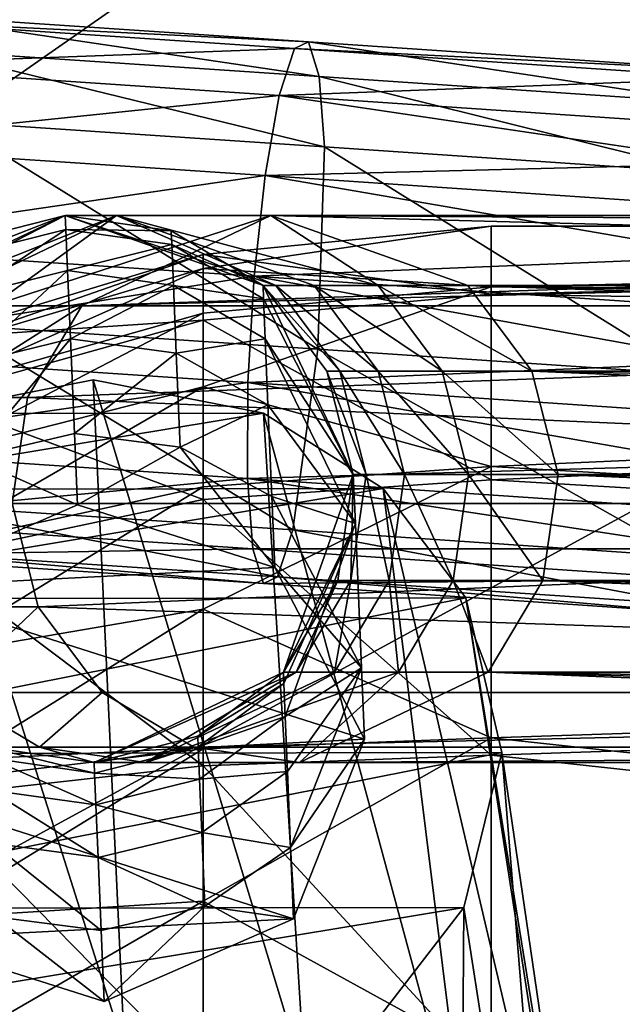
# Model space of a CAD drawing. Header units: metres. Extents: x -1004 to 0, y -808 to 0.
# Tile 29 of 116: x -817 to -803, y -146 to -123. Entities that reach past the tile are written whole.
import ezdxf

# ---------------------------------------------------------------- set-up
doc = ezdxf.new("R2010")
doc.units = ezdxf.units.M

msp = doc.modelspace()

# ---------------------------------------------------------------- linework, layer by layer
at = {"layer": 'top0123413'}
for points in [[(-994.037292, -794.032166, 90), (-994.037292, -10, 90), (-787.024658, -763.271118, 90)], [(-787.024658, -763.271118, 90), (-994.037292, -10, 90), (-533.424561, -638.481384, 90)], [(-994.037292, -10, 90), (-526.238708, -632.856445, 90), (-533.424561, -638.481384, 90)], [(-10, -10, 90), (-502.018646, -625.846375, 90), (-994.037292, -10, 90)], [(-502.018646, -625.846375, 90), (-510.034576, -626.560547, 90), (-994.037292, -10, 90)], [(-994.037292, -10, 90), (-510.034576, -626.560547, 90), (-518.256042, -628.853394, 90)], [(-518.256042, -628.853394, 90), (-526.238708, -632.856445, 90), (-994.037292, -10, 90)], [(-792.152649, -69.16246, 118.815826), (-841.035339, -65.533745, 118.879166), (-930.932861, -128.084671, 117.787331)], [(-742.780518, -72.276802, 118.761467), (-792.152649, -69.16246, 118.815826), (-933.835571, -166.467499, 117.117363)], [(-933.835571, -166.467499, 117.117363), (-792.152649, -69.16246, 118.815826), (-930.932861, -128.084671, 117.787331)], [(-693.123474, -74.838211, 118.716751), (-742.780518, -72.276802, 118.761467), (-936.402649, -207.471207, 116.401634)], [(-936.402649, -207.471207, 116.401634), (-742.780518, -72.276802, 118.761467), (-933.835571, -166.467499, 117.117363)], [(-938.29071, -245.358398, 115.740311), (-646.118347, -76.727219, 118.683784), (-693.123474, -74.838211, 118.716751)], [(-938.29071, -245.358398, 115.740311), (-693.123474, -74.838211, 118.716751), (-936.402649, -207.471207, 116.401634)], [(-597.805054, -78.120209, 118.65947), (-646.118347, -76.727219, 118.683784), (-938.29071, -245.358398, 115.740311)], [(-939.738831, -283.879303, 115.067932), (-940.71405, -322.342346, 114.396553), (-597.805054, -78.120209, 118.65947)], [(-940.71405, -322.342346, 114.396553), (-513.875122, -606.131226, 109.443001), (-597.805054, -78.120209, 118.65947)], [(-939.738831, -283.879303, 115.067932), (-597.805054, -78.120209, 118.65947), (-938.29071, -245.358398, 115.740311)]]:
    msp.add_3dface(points, dxfattribs=at)
at = {"layer": 'top0123414'}
for points in [[(-820.557312, -122.748108, 600.88147), (-819.74408, -122.621513, 603.280518), (-810.047852, -123.268631, 601.057556)], [(-810.047852, -123.268631, 601.057556), (-819.74408, -122.621513, 603.280518), (-809.798218, -124.088524, 603.444641)], [(-819.74408, -122.621513, 603.280518), (-819.034912, -123.472076, 605.562256), (-809.798218, -124.088524, 603.444641)], [(-821.35083, -123.832588, 598.730469), (-820.557312, -122.748108, 600.88147), (-810.378906, -123.427406, 598.547974)], [(-810.378906, -123.427406, 598.547974), (-820.557312, -122.748108, 600.88147), (-810.047852, -123.268631, 601.057556)], [(-810.047852, -123.268631, 601.057556), (-800.105896, -123.941605, 600.773132), (-810.378906, -123.427406, 598.547974)], [(-809.798218, -124.088524, 603.444641), (-800.327454, -124.729607, 603.173767), (-810.047852, -123.268631, 601.057556)], [(-800.327454, -124.729607, 603.173767), (-800.105896, -123.941605, 600.773132), (-810.047852, -123.268631, 601.057556)], [(-810.741028, -124.54068, 596.298035), (-821.35083, -123.832588, 598.730469), (-810.378906, -123.427406, 598.547974)], [(-809.798218, -124.088524, 603.444641), (-819.034912, -123.472076, 605.562256), (-809.66803, -125.76226, 605.345825)], [(-819.034912, -123.472076, 605.562256), (-818.53772, -125.170303, 607.379333), (-809.66803, -125.76226, 605.345825)], [(-810.378906, -123.427406, 598.547974), (-799.942505, -124.13385, 598.249451), (-810.741028, -124.54068, 596.298035)], [(-800.105896, -123.941605, 600.773132), (-799.942505, -124.13385, 598.249451), (-810.378906, -123.427406, 598.547974)], [(-822.003784, -125.709839, 597.154907), (-821.35083, -123.832588, 598.730469), (-810.741028, -124.54068, 596.298035)], [(-799.942505, -124.13385, 598.249451), (-799.862244, -125.277069, 595.986816), (-810.741028, -124.54068, 596.298035)], [(-809.66803, -125.76226, 605.345825), (-800.573486, -126.377869, 605.085693), (-809.798218, -124.088524, 603.444641)], [(-800.573486, -126.377869, 605.085693), (-800.327454, -124.729607, 603.173767), (-809.798218, -124.088524, 603.444641)], [(-811.078979, -126.43895, 594.650269), (-822.003784, -125.709839, 597.154907), (-810.741028, -124.54068, 596.298035)], [(-811.078979, -126.43895, 594.650269), (-810.741028, -124.54068, 596.298035), (-799.857605, -126.155968, 595.064148)], [(-810.741028, -124.54068, 596.298035), (-799.862244, -125.277069, 595.986816), (-799.857605, -126.155968, 595.064148)], [(-809.66803, -125.76226, 605.345825), (-818.53772, -125.170303, 607.379333), (-809.824036, -130.560699, 606.650574)], [(-818.53772, -125.170303, 607.379333), (-818.438599, -129.985779, 608.625549), (-809.824036, -130.560699, 606.650574)], [(-822.416626, -128.093048, 596.394836), (-822.003784, -125.709839, 597.154907), (-811.078979, -126.43895, 594.650269)], [(-809.824036, -130.560699, 606.650574), (-800.99115, -131.1586, 606.397888), (-809.66803, -125.76226, 605.345825)], [(-800.99115, -131.1586, 606.397888), (-800.573486, -126.377869, 605.085693), (-809.66803, -125.76226, 605.345825)], [(-811.078979, -126.43895, 594.650269), (-799.857605, -126.155968, 595.064148), (-799.877258, -127.197205, 594.329834)], [(-811.341309, -128.832199, 593.855652), (-822.416626, -128.093048, 596.394836), (-811.078979, -126.43895, 594.650269)], [(-811.341309, -128.832199, 593.855652), (-811.078979, -126.43895, 594.650269), (-799.920349, -128.360748, 593.812073)], [(-799.920349, -128.360748, 593.812073), (-811.078979, -126.43895, 594.650269), (-799.877258, -127.197205, 594.329834)], [(-820.00293, -129.533417, 1587.649658), (-820.308289, -129.533417, 1622.638794), (-815.817993, -127.391197, 1622.638794)], [(-815.817993, -127.391197, 1622.638794), (-820.308289, -129.533417, 1622.638794), (-818.276184, -128.015701, 1721.839722)], [(-815.817993, -127.391197, 1622.638794), (-814.599426, -127.391197, 1552.827881), (-820.00293, -129.533417, 1587.649658)], [(-814.599426, -127.391197, 1552.827881), (-819.086975, -129.533417, 1552.671265), (-820.00293, -129.533417, 1587.649658)], [(-819.086975, -129.533417, 1552.671265), (-814.599426, -127.391197, 1552.827881), (-817.56073, -129.533417, 1517.714111)], [(-815.817993, -127.391197, 1721.839722), (-818.276184, -128.015701, 1721.839722), (-818.262634, -128.34079, 1727.866333)], [(-815.817993, -127.391197, 1721.839722), (-815.817993, -127.391197, 1622.638794), (-818.276184, -128.015701, 1721.839722)], [(-815.80426, -127.719315, 1727.922485), (-815.817993, -127.391197, 1721.839722), (-818.262634, -128.34079, 1727.866333)], [(-814.599426, -127.391197, 1552.827881), (-810.945251, -127.391197, 1483.102051), (-817.56073, -129.533417, 1517.714111)], [(-810.945251, -127.391197, 1483.102051), (-815.424622, -129.533417, 1482.788818), (-817.56073, -129.533417, 1517.714111)], [(-813.307922, -127.754997, 1721.839722), (-815.817993, -127.391197, 1721.839722), (-815.80426, -127.719315, 1727.922485)], [(-811.128174, -129.051712, 1622.638794), (-810.824219, -129.051712, 1587.809937), (-815.817993, -127.391197, 1622.638794)], [(-810.824219, -129.051712, 1587.809937), (-814.599426, -127.391197, 1552.827881), (-815.817993, -127.391197, 1622.638794)], [(-811.128174, -129.051712, 1622.638794), (-815.817993, -127.391197, 1622.638794), (-813.307922, -127.754997, 1721.839722)], [(-815.817993, -127.391197, 1622.638794), (-815.817993, -127.391197, 1721.839722), (-813.307922, -127.754997, 1721.839722)], [(-810.945251, -127.391197, 1483.102051), (-753.041565, -127.391197, 655.040771), (-815.424622, -129.533417, 1482.788818)], [(-753.041565, -127.391197, 655.040771), (-755.493774, -128.015701, 654.869263), (-815.424622, -129.533417, 1482.788818)], [(-810.824219, -129.051712, 1587.809937), (-809.912476, -129.051712, 1552.991577), (-814.599426, -127.391197, 1552.827881)], [(-809.912476, -129.051712, 1552.991577), (-808.393188, -129.051712, 1518.194458), (-814.599426, -127.391197, 1552.827881)], [(-814.599426, -127.391197, 1552.827881), (-808.393188, -129.051712, 1518.194458), (-810.945251, -127.391197, 1483.102051)], [(-808.393188, -129.051712, 1518.194458), (-806.266846, -129.051712, 1483.429199), (-810.945251, -127.391197, 1483.102051)], [(-806.266846, -129.051712, 1483.429199), (-748.363159, -129.051712, 655.36792), (-810.945251, -127.391197, 1483.102051)], [(-748.363159, -129.051712, 655.36792), (-750.537598, -127.754997, 655.21582), (-810.945251, -127.391197, 1483.102051)], [(-810.945251, -127.391197, 1483.102051), (-750.537598, -127.754997, 655.21582), (-753.041565, -127.391197, 655.040771)], [(-815.80426, -127.719315, 1727.922485), (-818.262634, -128.34079, 1727.866333), (-818.222107, -129.312256, 1733.822998)], [(-815.763367, -128.699844, 1733.93457), (-815.80426, -127.719315, 1727.922485), (-818.222107, -129.312256, 1733.822998)], [(-813.294312, -128.080399, 1727.87207), (-813.307922, -127.754997, 1721.839722), (-815.80426, -127.719315, 1727.922485)], [(-813.294312, -128.080399, 1727.87207), (-815.80426, -127.719315, 1727.922485), (-815.763367, -128.699844, 1733.93457)], [(-811.128174, -129.051712, 1721.839722), (-813.307922, -127.754997, 1721.839722), (-813.294312, -128.080399, 1727.87207)], [(-811.128174, -129.051712, 1622.638794), (-813.307922, -127.754997, 1721.839722), (-811.128174, -129.051712, 1721.839722)], [(-815.424622, -129.533417, 1482.788818), (-755.493774, -128.015701, 654.869263), (-757.520874, -129.533417, 654.727539)], [(-822.526917, -130.620224, 596.565125), (-822.416626, -128.093048, 596.394836), (-811.341309, -128.832199, 593.855652)], [(-813.253784, -129.052795, 1733.834473), (-813.294312, -128.080399, 1727.87207), (-815.763367, -128.699844, 1733.93457)], [(-811.114929, -129.369049, 1727.7229), (-811.128174, -129.051712, 1721.839722), (-813.294312, -128.080399, 1727.87207)], [(-811.114929, -129.369049, 1727.7229), (-813.294312, -128.080399, 1727.87207), (-813.253784, -129.052795, 1733.834473)], [(-799.985168, -129.600906, 593.530823), (-811.341309, -128.832199, 593.855652), (-799.920349, -128.360748, 593.812073)], [(-815.763367, -128.699844, 1733.93457), (-818.222107, -129.312256, 1733.822998), (-818.155029, -130.918823, 1739.640259)], [(-815.69574, -130.321365, 1739.806152), (-815.763367, -128.699844, 1733.93457), (-818.155029, -130.918823, 1739.640259)], [(-813.253784, -129.052795, 1733.834473), (-815.763367, -128.699844, 1733.93457), (-815.69574, -130.321365, 1739.806152)], [(-811.488159, -131.356949, 594.034424), (-822.526917, -130.620224, 596.565125), (-811.341309, -128.832199, 593.855652)], [(-811.488159, -131.356949, 594.034424), (-811.341309, -128.832199, 593.855652), (-800.069336, -130.870941, 593.496521)], [(-811.341309, -128.832199, 593.855652), (-799.985168, -129.600906, 593.530823), (-800.069336, -130.870941, 593.496521)], [(-813.186646, -130.660889, 1739.657349), (-813.253784, -129.052795, 1733.834473), (-815.69574, -130.321365, 1739.806152)], [(-811.075317, -130.317398, 1733.537598), (-811.114929, -129.369049, 1727.7229), (-813.253784, -129.052795, 1733.834473)], [(-811.075317, -130.317398, 1733.537598), (-813.253784, -129.052795, 1733.834473), (-813.186646, -130.660889, 1739.657349)], [(-808.986328, -133.541153, 1721.839722), (-811.128174, -129.051712, 1721.839722), (-811.114929, -129.369049, 1727.7229)], [(-809.610596, -131.083893, 1622.638794), (-809.306885, -131.083893, 1587.836426), (-811.128174, -129.051712, 1622.638794)], [(-809.306885, -131.083893, 1587.836426), (-810.824219, -129.051712, 1587.809937), (-811.128174, -129.051712, 1622.638794)], [(-809.610596, -131.083893, 1622.638794), (-811.128174, -129.051712, 1721.839722), (-808.986328, -133.541153, 1721.839722)], [(-809.610596, -131.083893, 1622.638794), (-811.128174, -129.051712, 1622.638794), (-811.128174, -129.051712, 1721.839722)], [(-809.306885, -131.083893, 1587.836426), (-808.395813, -131.083893, 1553.044556), (-810.824219, -129.051712, 1587.809937)], [(-808.395813, -131.083893, 1553.044556), (-809.912476, -129.051712, 1552.991577), (-810.824219, -129.051712, 1587.809937)], [(-808.395813, -131.083893, 1553.044556), (-806.877686, -131.083893, 1518.273926), (-809.912476, -129.051712, 1552.991577)], [(-806.877686, -131.083893, 1518.273926), (-808.393188, -129.051712, 1518.194458), (-809.912476, -129.051712, 1552.991577)], [(-806.877686, -131.083893, 1518.273926), (-804.752991, -131.083893, 1483.535156), (-808.393188, -129.051712, 1518.194458)], [(-804.752991, -131.083893, 1483.535156), (-806.266846, -129.051712, 1483.429199), (-808.393188, -129.051712, 1518.194458)], [(-804.752991, -131.083893, 1483.535156), (-746.849304, -131.083893, 655.473755), (-806.266846, -129.051712, 1483.429199)], [(-746.849304, -131.083893, 655.473755), (-747.506409, -129.993057, 655.427795), (-806.266846, -129.051712, 1483.429199)], [(-806.266846, -129.051712, 1483.429199), (-747.506409, -129.993057, 655.427795), (-748.363159, -129.051712, 655.36792)], [(-811.075317, -130.317398, 1733.537598), (-808.986328, -133.541153, 1721.839722), (-811.114929, -129.369049, 1727.7229)], [(-817.56073, -129.533417, 1517.714111), (-815.424622, -129.533417, 1482.788818), (-818.855469, -131.713272, 1517.64624)], [(-815.424622, -129.533417, 1482.788818), (-816.717957, -131.713272, 1482.698486), (-818.855469, -131.713272, 1517.64624)], [(-815.424622, -129.533417, 1482.788818), (-757.520874, -129.533417, 654.727539), (-816.717957, -131.713272, 1482.698486)], [(-757.520874, -129.533417, 654.727539), (-759.177002, -134.223373, 654.611694), (-816.717957, -131.713272, 1482.698486)], [(-818.438599, -129.985779, 608.625549), (-819.504639, -134.246826, 606.289185), (-810.424438, -134.852829, 604.207458)], [(-809.824036, -130.560699, 606.650574), (-818.438599, -129.985779, 608.625549), (-810.424438, -134.852829, 604.207458)], [(-815.69574, -130.321365, 1739.806152), (-818.155029, -130.918823, 1739.640259), (-818.062317, -133.1418, 1745.250732)], [(-815.602112, -132.565063, 1745.46875), (-815.69574, -130.321365, 1739.806152), (-818.062317, -133.1418, 1745.250732)], [(-813.186646, -130.660889, 1739.657349), (-815.69574, -130.321365, 1739.806152), (-815.602112, -132.565063, 1745.46875)], [(-811.009888, -131.885696, 1739.216431), (-811.075317, -130.317398, 1733.537598), (-813.186646, -130.660889, 1739.657349)], [(-811.009888, -131.885696, 1739.216431), (-808.937927, -134.700882, 1732.558228), (-811.075317, -130.317398, 1733.537598)], [(-808.937927, -134.700882, 1732.558228), (-808.986328, -133.541153, 1721.839722), (-811.075317, -130.317398, 1733.537598)], [(-822.317627, -132.907715, 597.640503), (-822.526917, -130.620224, 596.565125), (-811.488159, -131.356949, 594.034424)], [(-809.824036, -130.560699, 606.650574), (-810.424438, -134.852829, 604.207458), (-801.114075, -135.483047, 603.941101)], [(-800.99115, -131.1586, 606.397888), (-809.824036, -130.560699, 606.650574), (-801.114075, -135.483047, 603.941101)], [(-813.093811, -132.885986, 1745.273071), (-813.186646, -130.660889, 1739.657349), (-815.602112, -132.565063, 1745.46875)], [(-811.009888, -131.885696, 1739.216431), (-813.186646, -130.660889, 1739.657349), (-813.093811, -132.885986, 1745.273071)], [(-800.169678, -132.123093, 593.710632), (-811.488159, -131.356949, 594.034424), (-800.069336, -130.870941, 593.496521)], [(-808.986328, -133.541153, 1622.638794), (-808.682678, -133.541153, 1587.84729), (-809.610596, -131.083893, 1622.638794)], [(-808.682678, -133.541153, 1587.84729), (-809.306885, -131.083893, 1587.836426), (-809.610596, -131.083893, 1622.638794)], [(-808.986328, -133.541153, 1622.638794), (-809.610596, -131.083893, 1622.638794), (-808.986328, -133.541153, 1721.839722)], [(-808.682678, -133.541153, 1587.84729), (-807.771912, -133.541153, 1553.066406), (-809.306885, -131.083893, 1587.836426)], [(-807.771912, -133.541153, 1553.066406), (-808.395813, -131.083893, 1553.044556), (-809.306885, -131.083893, 1587.836426)], [(-807.771912, -133.541153, 1553.066406), (-806.254272, -133.541153, 1518.306641), (-808.395813, -131.083893, 1553.044556)], [(-806.254272, -133.541153, 1518.306641), (-806.877686, -131.083893, 1518.273926), (-808.395813, -131.083893, 1553.044556)], [(-806.254272, -133.541153, 1518.306641), (-804.130249, -133.541153, 1483.578613), (-806.877686, -131.083893, 1518.273926)], [(-804.130249, -133.541153, 1483.578613), (-804.752991, -131.083893, 1483.535156), (-806.877686, -131.083893, 1518.273926)], [(-804.130249, -133.541153, 1483.578613), (-746.226563, -133.541153, 655.517334), (-804.752991, -131.083893, 1483.535156)], [(-746.226563, -133.541153, 655.517334), (-746.417114, -132.282272, 655.503967), (-804.752991, -131.083893, 1483.535156)], [(-804.752991, -131.083893, 1483.535156), (-746.417114, -132.282272, 655.503967), (-746.849304, -131.083893, 655.473755)], [(-811.497314, -133.629852, 595.159851), (-822.317627, -132.907715, 597.640503), (-811.488159, -131.356949, 594.034424)], [(-800.282227, -133.308258, 594.1651), (-811.497314, -133.629852, 595.159851), (-811.488159, -131.356949, 594.034424)], [(-800.169678, -132.123093, 593.710632), (-800.282227, -133.308258, 594.1651), (-811.488159, -131.356949, 594.034424)], [(-818.855469, -131.713272, 1517.64624), (-816.717957, -131.713272, 1482.698486), (-817.080688, -134.223373, 1482.673096)], [(-816.717957, -131.713272, 1482.698486), (-759.177002, -134.223373, 654.611694), (-817.080688, -134.223373, 1482.673096)], [(-810.919373, -134.05574, 1744.693237), (-811.009888, -131.885696, 1739.216431), (-813.093811, -132.885986, 1745.273071)], [(-808.937927, -134.700882, 1732.558228), (-811.009888, -131.885696, 1739.216431), (-810.919373, -134.05574, 1744.693237)], [(-815.531616, -134.254196, 1749.140747), (-815.602112, -132.565063, 1745.46875), (-818.062317, -133.1418, 1745.250732)], [(-813.093811, -132.885986, 1745.273071), (-815.602112, -132.565063, 1745.46875), (-815.531616, -134.254196, 1749.140747)], [(-821.820557, -134.606232, 599.457336), (-822.317627, -132.907715, 597.640503), (-811.497314, -133.629852, 595.159851)], [(-810.848877, -135.744873, 1748.365112), (-813.093811, -132.885986, 1745.273071), (-815.531616, -134.254196, 1749.140747)], [(-810.848877, -135.744873, 1748.365112), (-810.919373, -134.05574, 1744.693237), (-813.093811, -132.885986, 1745.273071)], [(-815.531616, -134.254196, 1749.140747), (-818.062317, -133.1418, 1745.250732), (-820.029358, -136.21756, 1748.323853)], [(-811.497314, -133.629852, 595.159851), (-800.282227, -133.308258, 594.1651), (-800.40271, -134.380844, 594.842468)], [(-811.367126, -135.303879, 597.06073), (-821.820557, -134.606232, 599.457336), (-811.497314, -133.629852, 595.159851)], [(-811.367126, -135.303879, 597.06073), (-811.497314, -133.629852, 595.159851), (-800.526489, -135.299683, 595.716675)], [(-800.526489, -135.299683, 595.716675), (-811.497314, -133.629852, 595.159851), (-800.40271, -134.380844, 594.842468)], [(-810.645813, -138.230362, 1721.839722), (-808.986328, -133.541153, 1721.839722), (-808.937927, -134.700882, 1732.558228)], [(-808.986328, -133.541153, 1721.839722), (-810.645813, -138.230362, 1721.839722), (-809.349609, -136.050308, 1622.638794)], [(-808.986328, -133.541153, 1622.638794), (-809.349609, -136.050308, 1622.638794), (-809.045898, -136.050308, 1587.840942)], [(-808.986328, -133.541153, 1622.638794), (-808.986328, -133.541153, 1721.839722), (-809.349609, -136.050308, 1622.638794)], [(-808.682678, -133.541153, 1587.84729), (-808.986328, -133.541153, 1622.638794), (-809.045898, -136.050308, 1587.840942)], [(-809.045898, -136.050308, 1587.840942), (-808.13501, -136.050308, 1553.053711), (-808.682678, -133.541153, 1587.84729)], [(-808.13501, -136.050308, 1553.053711), (-807.771912, -133.541153, 1553.066406), (-808.682678, -133.541153, 1587.84729)], [(-807.771912, -133.541153, 1553.066406), (-808.13501, -136.050308, 1553.053711), (-806.617065, -136.050308, 1518.287598)], [(-806.254272, -133.541153, 1518.306641), (-807.771912, -133.541153, 1553.066406), (-806.617065, -136.050308, 1518.287598)], [(-806.617065, -136.050308, 1518.287598), (-804.492615, -136.050308, 1483.553345), (-806.254272, -133.541153, 1518.306641)], [(-804.492615, -136.050308, 1483.553345), (-804.130249, -133.541153, 1483.578613), (-806.254272, -133.541153, 1518.306641)], [(-804.492615, -136.050308, 1483.553345), (-746.588928, -136.050308, 655.491943), (-804.130249, -133.541153, 1483.578613)], [(-746.588928, -136.050308, 655.491943), (-746.284424, -134.813126, 655.513245), (-804.130249, -133.541153, 1483.578613)], [(-804.130249, -133.541153, 1483.578613), (-746.284424, -134.813126, 655.513245), (-746.226563, -133.541153, 655.517334)], [(-808.794983, -138.126251, 1742.779907), (-808.937927, -134.700882, 1732.558228), (-810.919373, -134.05574, 1744.693237)], [(-808.794983, -138.126251, 1742.779907), (-810.919373, -134.05574, 1744.693237), (-810.848877, -135.744873, 1748.365112)], [(-819.504639, -134.246826, 606.289185), (-820.298218, -135.330948, 604.138), (-810.786499, -135.965759, 601.957336)], [(-817.080688, -134.223373, 1482.673096), (-816.45752, -136.681534, 1482.716675), (-820.121765, -136.681534, 1552.635132)], [(-810.848877, -135.744873, 1748.365112), (-815.531616, -134.254196, 1749.140747), (-820.029358, -136.21756, 1748.323853)], [(-810.424438, -134.852829, 604.207458), (-819.504639, -134.246826, 606.289185), (-810.786499, -135.965759, 601.957336)], [(-816.45752, -136.681534, 1482.716675), (-817.080688, -134.223373, 1482.673096), (-759.177002, -134.223373, 654.611694)], [(-816.45752, -136.681534, 1482.716675), (-759.177002, -134.223373, 654.611694), (-757.039673, -138.713501, 654.761169)], [(-821.11145, -135.457153, 601.738953), (-821.820557, -134.606232, 599.457336), (-811.367126, -135.303879, 597.06073)], [(-808.937927, -134.700882, 1732.558228), (-810.634766, -138.494339, 1726.733398), (-810.645813, -138.230362, 1721.839722)], [(-810.601868, -139.283173, 1731.57019), (-810.634766, -138.494339, 1726.733398), (-808.937927, -134.700882, 1732.558228)], [(-808.794983, -138.126251, 1742.779907), (-810.601868, -139.283173, 1731.57019), (-808.937927, -134.700882, 1732.558228)], [(-810.424438, -134.852829, 604.207458), (-810.786499, -135.965759, 601.957336), (-801.033752, -136.625931, 601.678345)], [(-801.114075, -135.483047, 603.941101), (-810.424438, -134.852829, 604.207458), (-801.033752, -136.625931, 601.678345)], [(-811.117554, -136.124146, 599.447693), (-821.11145, -135.457153, 601.738953), (-811.367126, -135.303879, 597.06073)], [(-820.298218, -135.330948, 604.138), (-821.11145, -135.457153, 601.738953), (-811.117554, -136.124146, 599.447693)], [(-810.786499, -135.965759, 601.957336), (-820.298218, -135.330948, 604.138), (-811.117554, -136.124146, 599.447693)], [(-800.648743, -136.029419, 596.75415), (-811.367126, -135.303879, 597.06073), (-800.526489, -135.299683, 595.716675)], [(-811.117554, -136.124146, 599.447693), (-811.367126, -135.303879, 597.06073), (-800.648743, -136.029419, 596.75415)], [(-810.848877, -135.744873, 1748.365112), (-820.029358, -136.21756, 1748.323853), (-808.724548, -139.815399, 1746.451782)], [(-808.724548, -139.815399, 1746.451782), (-808.794983, -138.126251, 1742.779907), (-810.848877, -135.744873, 1748.365112)], [(-810.786499, -135.965759, 601.957336), (-811.117554, -136.124146, 599.447693), (-800.870361, -136.81778, 599.154602)], [(-801.033752, -136.625931, 601.678345), (-810.786499, -135.965759, 601.957336), (-800.870361, -136.81778, 599.154602)], [(-820.029358, -136.21756, 1748.323853), (-821.707153, -140.484756, 1746.393066), (-808.724548, -139.815399, 1746.451782)], [(-800.870361, -136.81778, 599.154602), (-811.117554, -136.124146, 599.447693), (-800.648743, -136.029419, 596.75415)], [(-809.349609, -136.050308, 1622.638794), (-810.645813, -138.230362, 1622.638794), (-810.341919, -138.230362, 1587.818359)], [(-809.349609, -136.050308, 1622.638794), (-810.645813, -138.230362, 1721.839722), (-810.645813, -138.230362, 1622.638794)], [(-809.045898, -136.050308, 1587.840942), (-809.349609, -136.050308, 1622.638794), (-810.341919, -138.230362, 1587.818359)], [(-810.341919, -138.230362, 1587.818359), (-809.43042, -138.230362, 1553.008423), (-809.045898, -136.050308, 1587.840942)], [(-809.43042, -138.230362, 1553.008423), (-808.13501, -136.050308, 1553.053711), (-809.045898, -136.050308, 1587.840942)], [(-808.13501, -136.050308, 1553.053711), (-809.43042, -138.230362, 1553.008423), (-807.911499, -138.230362, 1518.219727)], [(-806.617065, -136.050308, 1518.287598), (-808.13501, -136.050308, 1553.053711), (-807.911499, -138.230362, 1518.219727)], [(-807.911499, -138.230362, 1518.219727), (-805.785645, -138.230362, 1483.462891), (-806.617065, -136.050308, 1518.287598)], [(-805.785645, -138.230362, 1483.462891), (-804.492615, -136.050308, 1483.553345), (-806.617065, -136.050308, 1518.287598)], [(-804.492615, -136.050308, 1483.553345), (-805.785645, -138.230362, 1483.462891), (-747.881958, -138.230362, 655.40155)], [(-747.881958, -138.230362, 655.40155), (-747.128357, -137.204178, 655.454224), (-804.492615, -136.050308, 1483.553345)], [(-747.128357, -137.204178, 655.454224), (-746.588928, -136.050308, 655.491943), (-804.492615, -136.050308, 1483.553345)], [(-820.121765, -136.681534, 1552.635132), (-816.45752, -136.681534, 1482.716675), (-818.604858, -138.713501, 1552.68811)], [(-816.45752, -136.681534, 1482.716675), (-814.943359, -138.713501, 1482.82251), (-818.604858, -138.713501, 1552.68811)], [(-814.943359, -138.713501, 1482.82251), (-816.45752, -136.681534, 1482.716675), (-757.039673, -138.713501, 654.761169)], [(-810.341919, -138.230362, 1587.818359), (-810.645813, -138.230362, 1622.638794), (-815.135742, -140.373291, 1622.638794)], [(-815.135742, -140.373291, 1622.638794), (-813.917603, -140.373291, 1552.851685), (-810.341919, -138.230362, 1587.818359)], [(-810.645813, -138.230362, 1622.638794), (-812.677612, -139.748398, 1721.839722), (-815.135742, -140.373291, 1622.638794)], [(-813.917603, -140.373291, 1552.851685), (-809.43042, -138.230362, 1553.008423), (-810.341919, -138.230362, 1587.818359)], [(-813.917603, -140.373291, 1552.851685), (-810.264709, -140.373291, 1483.149658), (-807.911499, -138.230362, 1518.219727)], [(-807.911499, -138.230362, 1518.219727), (-809.43042, -138.230362, 1553.008423), (-813.917603, -140.373291, 1552.851685)], [(-810.634766, -138.494339, 1726.733398), (-812.677612, -139.748398, 1721.839722), (-810.645813, -138.230362, 1721.839722)], [(-810.645813, -138.230362, 1721.839722), (-812.677612, -139.748398, 1721.839722), (-810.645813, -138.230362, 1622.638794)], [(-810.547424, -140.587708, 1736.293823), (-810.601868, -139.283173, 1731.57019), (-808.794983, -138.126251, 1742.779907)], [(-810.472107, -142.392761, 1740.849487), (-810.547424, -140.587708, 1736.293823), (-808.794983, -138.126251, 1742.779907)], [(-808.794983, -138.126251, 1742.779907), (-808.724548, -139.815399, 1746.451782), (-810.472107, -142.392761, 1740.849487)], [(-810.264709, -140.373291, 1483.149658), (-805.785645, -138.230362, 1483.462891), (-807.911499, -138.230362, 1518.219727)], [(-810.264709, -140.373291, 1483.149658), (-752.361023, -140.373291, 655.088318), (-805.785645, -138.230362, 1483.462891)], [(-805.785645, -138.230362, 1483.462891), (-748.820862, -139.089447, 655.335876), (-747.881958, -138.230362, 655.40155)], [(-752.361023, -140.373291, 655.088318), (-749.908875, -139.748398, 655.259827), (-805.785645, -138.230362, 1483.462891)], [(-805.785645, -138.230362, 1483.462891), (-749.908875, -139.748398, 655.259827), (-748.820862, -139.089447, 655.335876)], [(-812.677612, -139.748398, 1721.839722), (-810.634766, -138.494339, 1726.733398), (-812.666992, -140.004059, 1726.579224)], [(-812.666992, -140.004059, 1726.579224), (-810.634766, -138.494339, 1726.733398), (-810.601868, -139.283173, 1731.57019)], [(-818.604858, -138.713501, 1552.68811), (-816.426208, -140.009872, 1552.76416), (-817.645874, -140.009872, 1622.638794)], [(-818.604858, -138.713501, 1552.68811), (-814.943359, -138.713501, 1482.82251), (-816.426208, -140.009872, 1552.76416)], [(-814.943359, -138.713501, 1482.82251), (-812.768677, -140.009872, 1482.974609), (-816.426208, -140.009872, 1552.76416)], [(-814.943359, -138.713501, 1482.82251), (-757.039673, -138.713501, 654.761169), (-812.768677, -140.009872, 1482.974609)], [(-757.039673, -138.713501, 654.761169), (-754.86499, -140.009872, 654.913269), (-812.768677, -140.009872, 1482.974609)], [(-812.635071, -140.768036, 1731.26355), (-812.666992, -140.004059, 1726.579224), (-810.601868, -139.283173, 1731.57019)], [(-810.601868, -139.283173, 1731.57019), (-810.547424, -140.587708, 1736.293823), (-812.635071, -140.768036, 1731.26355)], [(-808.724548, -139.815399, 1746.451782), (-821.707153, -140.484756, 1746.393066), (-810.401672, -144.081909, 1744.521362)], [(-815.135742, -140.373291, 1721.839722), (-812.677612, -139.748398, 1721.839722), (-812.666992, -140.004059, 1726.579224)], [(-812.677612, -139.748398, 1721.839722), (-815.135742, -140.373291, 1721.839722), (-815.135742, -140.373291, 1622.638794)], [(-808.724548, -139.815399, 1746.451782), (-810.401672, -144.081909, 1744.521362), (-810.472107, -142.392761, 1740.849487)], [(-817.645874, -140.009872, 1721.839722), (-815.125183, -140.6259, 1726.522949), (-817.635254, -140.265213, 1726.573364)], [(-817.645874, -140.009872, 1721.839722), (-815.135742, -140.373291, 1721.839722), (-815.125183, -140.6259, 1726.522949)], [(-817.645874, -140.009872, 1622.638794), (-816.426208, -140.009872, 1552.76416), (-815.135742, -140.373291, 1622.638794)], [(-815.135742, -140.373291, 1622.638794), (-815.135742, -140.373291, 1721.839722), (-817.645874, -140.009872, 1622.638794)], [(-815.135742, -140.373291, 1721.839722), (-817.645874, -140.009872, 1721.839722), (-817.645874, -140.009872, 1622.638794)], [(-816.426208, -140.009872, 1552.76416), (-813.917603, -140.373291, 1552.851685), (-815.135742, -140.373291, 1622.638794)], [(-816.426208, -140.009872, 1552.76416), (-812.768677, -140.009872, 1482.974609), (-813.917603, -140.373291, 1552.851685)], [(-815.135742, -140.373291, 1721.839722), (-812.666992, -140.004059, 1726.579224), (-815.125183, -140.6259, 1726.522949)], [(-815.125183, -140.6259, 1726.522949), (-812.666992, -140.004059, 1726.579224), (-812.635071, -140.768036, 1731.26355)], [(-812.768677, -140.009872, 1482.974609), (-810.264709, -140.373291, 1483.149658), (-813.917603, -140.373291, 1552.851685)], [(-812.768677, -140.009872, 1482.974609), (-754.86499, -140.009872, 654.913269), (-810.264709, -140.373291, 1483.149658)], [(-754.86499, -140.009872, 654.913269), (-752.361023, -140.373291, 655.088318), (-810.264709, -140.373291, 1483.149658)], [(-817.603394, -141.028259, 1731.251953), (-817.635254, -140.265213, 1726.573364), (-815.093689, -141.380844, 1731.151855)], [(-817.635254, -140.265213, 1726.573364), (-815.125183, -140.6259, 1726.522949), (-815.093689, -141.380844, 1731.151855)], [(-821.707153, -140.484756, 1746.393066), (-819.582092, -144.555878, 1744.479492), (-810.401672, -144.081909, 1744.521362)], [(-815.093689, -141.380844, 1731.151855), (-815.125183, -140.6259, 1726.522949), (-812.635071, -140.768036, 1731.26355)], [(-810.547424, -140.587708, 1736.293823), (-812.582397, -142.031479, 1735.838379), (-812.635071, -140.768036, 1731.26355)], [(-812.582397, -142.031479, 1735.838379), (-810.547424, -140.587708, 1736.293823), (-810.472107, -142.392761, 1740.849487)], [(-812.635071, -140.768036, 1731.26355), (-812.582397, -142.031479, 1735.838379), (-815.093689, -141.380844, 1731.151855)], [(-815.093689, -141.380844, 1731.151855), (-815.041626, -142.629288, 1735.672485), (-817.603394, -141.028259, 1731.251953)], [(-815.041626, -142.629288, 1735.672485), (-817.55072, -142.290131, 1735.821167), (-817.603394, -141.028259, 1731.251953)], [(-812.582397, -142.031479, 1735.838379), (-815.041626, -142.629288, 1735.672485), (-815.093689, -141.380844, 1731.151855)], [(-815.041626, -142.629288, 1735.672485), (-812.582397, -142.031479, 1735.838379), (-812.50946, -143.779663, 1740.25061)], [(-812.50946, -143.779663, 1740.25061), (-812.582397, -142.031479, 1735.838379), (-810.472107, -142.392761, 1740.849487)], [(-817.477905, -144.036179, 1740.227905), (-817.55072, -142.290131, 1735.821167), (-814.969543, -144.356766, 1740.032349)], [(-817.55072, -142.290131, 1735.821167), (-815.041626, -142.629288, 1735.672485), (-814.969543, -144.356766, 1740.032349)], [(-810.472107, -142.392761, 1740.849487), (-810.401672, -144.081909, 1744.521362), (-812.50946, -143.779663, 1740.25061)], [(-814.969543, -144.356766, 1740.032349), (-815.041626, -142.629288, 1735.672485), (-812.50946, -143.779663, 1740.25061)], [(-812.50946, -143.779663, 1740.25061), (-814.899048, -146.045898, 1743.704224), (-814.969543, -144.356766, 1740.032349)], [(-810.401672, -144.081909, 1744.521362), (-814.899048, -146.045898, 1743.704224), (-812.50946, -143.779663, 1740.25061)], [(-814.899048, -146.045898, 1743.704224), (-819.582092, -144.555878, 1744.479492), (-817.477905, -144.036179, 1740.227905)], [(-810.401672, -144.081909, 1744.521362), (-819.582092, -144.555878, 1744.479492), (-814.899048, -146.045898, 1743.704224)], [(-814.899048, -146.045898, 1743.704224), (-817.477905, -144.036179, 1740.227905), (-814.969543, -144.356766, 1740.032349)]]:
    msp.add_3dface(points, dxfattribs=at)
at = {"layer": 'top0123418'}
for points in [[(-815.154175, -131.288834, 1750.497559), (-819.203979, -132.093002, 1750.205444), (-814.40979, -147.189163, 1789.45459)], [(-811.115723, -132.080444, 1750.055908), (-819.203979, -132.093002, 1750.205444), (-815.154175, -131.288834, 1750.497559)], [(-811.115723, -132.080444, 1750.055908), (-815.154175, -131.288834, 1750.497559), (-810.134705, -147.873413, 1788.897217)], [(-815.154175, -131.288834, 1750.497559), (-814.40979, -147.189163, 1789.45459), (-810.134705, -147.873413, 1788.897217)], [(-808.277283, -133.873016, 1749.17688), (-822.070129, -133.896927, 1749.430542), (-811.115723, -132.080444, 1750.055908)], [(-822.070129, -133.896927, 1749.430542), (-819.203979, -132.093002, 1750.205444), (-811.115723, -132.080444, 1750.055908)], [(-819.203979, -132.093002, 1750.205444), (-818.700562, -147.886765, 1789.05542), (-814.40979, -147.189163, 1789.45459)], [(-808.277283, -133.873016, 1749.17688), (-811.115723, -132.080444, 1750.055908), (-806.265991, -150.026627, 1787.330322)], [(-811.115723, -132.080444, 1750.055908), (-810.134705, -147.873413, 1788.897217), (-806.265991, -150.026627, 1787.330322)], [(-806.316406, -136.461807, 1747.948364), (-824.06427, -136.489365, 1748.276245), (-808.277283, -133.873016, 1749.17688)], [(-824.06427, -136.489365, 1748.276245), (-822.070129, -133.896927, 1749.430542), (-808.277283, -133.873016, 1749.17688)], [(-806.316406, -136.461807, 1747.948364), (-808.277283, -133.873016, 1749.17688), (-803.675476, -153.490646, 1784.880737)], [(-808.277283, -133.873016, 1749.17688), (-806.265991, -150.026627, 1787.330322), (-803.675476, -153.490646, 1784.880737)], [(-805.463989, -140.135239, 1746.242065), (-824.967712, -140.164902, 1746.602783), (-806.316406, -136.461807, 1747.948364)], [(-824.967712, -140.164902, 1746.602783), (-824.06427, -136.489365, 1748.276245), (-806.316406, -136.461807, 1747.948364)], [(-805.463989, -140.135239, 1746.242065), (-806.316406, -136.461807, 1747.948364), (-803.020447, -156.846741, 1782.543701)], [(-806.316406, -136.461807, 1747.948364), (-803.675476, -153.490646, 1784.880737), (-803.020447, -156.846741, 1782.543701)], [(-824.115601, -143.837769, 1744.896851), (-824.967712, -140.164902, 1746.602783), (-805.463989, -140.135239, 1746.242065)], [(-806.367737, -143.811356, 1744.568359), (-824.115601, -143.837769, 1744.896851), (-805.463989, -140.135239, 1746.242065)], [(-803.818481, -160.207703, 1780.231689), (-806.367737, -143.811356, 1744.568359), (-805.463989, -140.135239, 1746.242065)], [(-803.020447, -156.846741, 1782.543701), (-803.818481, -160.207703, 1780.231689), (-805.463989, -140.135239, 1746.242065)], [(-822.157654, -146.424194, 1743.669556), (-824.115601, -143.837769, 1744.896851), (-806.367737, -143.811356, 1744.568359)], [(-808.364807, -146.406174, 1743.413086), (-822.157654, -146.424194, 1743.669556), (-806.367737, -143.811356, 1744.568359)], [(-806.506592, -163.60231, 1777.93335), (-808.364807, -146.406174, 1743.413086), (-806.367737, -143.811356, 1744.568359)], [(-803.818481, -160.207703, 1780.231689), (-806.506592, -163.60231, 1777.93335), (-806.367737, -143.811356, 1744.568359)]]:
    msp.add_3dface(points, dxfattribs=at)
at = {"layer": 'top0123421'}
for points in [[(-812.546448, -128.319458, 1764.583496), (-805.718384, -127.646996, 1764.590942), (-812.546509, -128.648926, 1760.80896)], [(-805.718384, -127.646996, 1764.590942), (-805.718384, -129.084244, 1756.920776), (-812.546509, -128.648926, 1760.80896)], [(-805.718384, -127.646996, 1764.590942), (-812.546448, -128.319458, 1764.583496), (-805.718384, -129.254532, 1772.227173)], [(-805.718384, -127.646996, 1764.590942), (-805.718384, -129.254532, 1772.227173), (-735.21582, -127.646996, 1764.590942)], [(-805.718384, -129.254532, 1772.227173), (-735.21582, -130.437485, 1774.560547), (-735.21582, -127.646996, 1764.590942)], [(-805.718384, -127.646996, 1764.590942), (-735.21582, -127.646996, 1764.590942), (-805.718384, -129.084244, 1756.920776)], [(-735.21582, -127.646996, 1764.590942), (-735.21582, -130.215164, 1754.561768), (-805.718384, -129.084244, 1756.920776)], [(-812.546448, -128.319458, 1764.583496), (-819.112305, -130.31105, 1764.561279), (-812.546509, -129.87294, 1771.962891)], [(-819.112305, -130.606552, 1761.175781), (-819.112305, -130.31105, 1764.561279), (-812.546448, -128.319458, 1764.583496)], [(-812.546448, -128.319458, 1764.583496), (-812.546509, -128.648926, 1760.80896), (-819.112305, -130.606552, 1761.175781)], [(-812.546448, -128.319458, 1764.583496), (-812.546509, -129.87294, 1771.962891), (-805.718384, -129.254532, 1772.227173)], [(-812.546509, -128.648926, 1760.80896), (-819.112305, -131.556839, 1757.912964), (-819.112305, -130.606552, 1761.175781)], [(-819.112305, -131.556839, 1757.912964), (-812.546509, -128.648926, 1760.80896), (-812.546509, -129.708389, 1757.171265)], [(-812.546509, -128.648926, 1760.80896), (-805.718384, -129.084244, 1756.920776), (-812.546509, -129.708389, 1757.171265)], [(-805.718384, -129.084244, 1756.920776), (-812.546509, -131.457184, 1753.810181), (-812.546509, -129.708389, 1757.171265)], [(-805.718384, -129.084244, 1756.920776), (-805.718384, -133.347336, 1750.384644), (-812.546509, -131.457184, 1753.810181)], [(-805.718384, -129.084244, 1756.920776), (-735.21582, -130.215164, 1754.561768), (-805.718384, -133.347336, 1750.384644)], [(-805.718384, -129.254532, 1772.227173), (-812.546509, -129.87294, 1771.962891), (-805.718384, -133.661789, 1778.666992)], [(-805.718384, -129.254532, 1772.227173), (-805.718384, -133.661789, 1778.666992), (-735.21582, -130.437485, 1774.560547)], [(-812.546509, -129.708389, 1757.171265), (-812.546509, -131.457184, 1753.810181), (-819.112305, -133.125412, 1754.898193)], [(-819.112305, -133.125412, 1754.898193), (-819.112305, -131.556839, 1757.912964), (-812.546509, -129.708389, 1757.171265)], [(-819.112305, -130.31105, 1764.561279), (-819.112305, -131.704422, 1771.180298), (-812.546509, -129.87294, 1771.962891)], [(-812.546509, -129.87294, 1771.962891), (-819.112305, -131.704422, 1771.180298), (-812.546509, -134.132004, 1778.186279)], [(-812.546509, -129.87294, 1771.962891), (-812.546509, -134.132004, 1778.186279), (-805.718384, -133.661789, 1778.666992)], [(-735.21582, -130.215164, 1754.561768), (-735.21582, -137.453842, 1747.1604), (-805.718384, -133.347336, 1750.384644)], [(-805.718384, -133.661789, 1778.666992), (-735.21582, -137.838913, 1781.799194), (-735.21582, -130.437485, 1774.560547)], [(-812.546509, -131.457184, 1753.810181), (-819.112305, -135.252014, 1752.247437), (-819.112305, -133.125412, 1754.898193)], [(-812.546509, -131.457184, 1753.810181), (-812.546509, -133.82811, 1750.854858), (-819.112305, -135.252014, 1752.247437)], [(-805.718384, -133.347336, 1750.384644), (-812.546509, -133.82811, 1750.854858), (-812.546509, -131.457184, 1753.810181)], [(-819.112305, -131.704422, 1771.180298), (-819.112305, -135.524597, 1776.762329), (-812.546509, -134.132004, 1778.186279)], [(-812.546509, -133.82811, 1750.854858), (-805.718384, -133.347336, 1750.384644), (-812.546509, -136.730011, 1748.418823)], [(-805.718384, -133.347336, 1750.384644), (-805.718384, -139.787186, 1745.977295), (-812.546509, -136.730011, 1748.418823)], [(-805.718384, -133.347336, 1750.384644), (-735.21582, -137.453842, 1747.1604), (-805.718384, -139.787186, 1745.977295)], [(-812.546509, -133.82811, 1750.854858), (-819.112305, -137.854889, 1750.062378), (-819.112305, -135.252014, 1752.247437)], [(-812.546509, -133.82811, 1750.854858), (-812.546509, -136.730011, 1748.418823), (-819.112305, -137.854889, 1750.062378)], [(-805.718384, -133.661789, 1778.666992), (-812.546509, -134.132004, 1778.186279), (-805.718384, -140.197998, 1782.930054)], [(-805.718384, -133.661789, 1778.666992), (-805.718384, -140.197998, 1782.930054), (-735.21582, -137.838913, 1781.799194)], [(-812.546509, -134.132004, 1778.186279), (-819.112305, -135.524597, 1776.762329), (-812.546509, -140.448441, 1782.305908)], [(-812.546509, -134.132004, 1778.186279), (-812.546509, -140.448441, 1782.305908), (-805.718384, -140.197998, 1782.930054)], [(-819.112305, -135.524597, 1776.762329), (-819.112305, -141.190125, 1780.45752), (-812.546509, -140.448441, 1782.305908)], [(-812.546509, -136.730011, 1748.418823), (-819.112305, -140.834015, 1748.427246), (-819.112305, -137.854889, 1750.062378)], [(-819.112305, -140.834015, 1748.427246), (-812.546509, -136.730011, 1748.418823), (-812.546509, -140.051422, 1746.595703)], [(-812.546509, -136.730011, 1748.418823), (-805.718384, -139.787186, 1745.977295), (-812.546509, -140.051422, 1746.595703)], [(-735.21582, -137.453842, 1747.1604), (-735.21582, -147.423447, 1744.369873), (-805.718384, -139.787186, 1745.977295)], [(-805.718384, -140.197998, 1782.930054), (-735.21582, -147.868073, 1784.367432), (-735.21582, -137.838913, 1781.799194)], [(-805.718384, -139.787186, 1745.977295), (-812.546509, -143.664673, 1745.455688), (-812.546509, -140.051422, 1746.595703)], [(-805.718384, -139.787186, 1745.977295), (-805.718384, -147.423447, 1744.369873), (-812.546509, -143.664673, 1745.455688)], [(-805.718384, -139.787186, 1745.977295), (-735.21582, -147.423447, 1744.369873), (-805.718384, -147.423447, 1744.369873)], [(-812.546509, -140.051422, 1746.595703), (-812.546509, -143.664673, 1745.455688), (-819.112305, -144.074921, 1747.404663)], [(-819.112305, -144.074921, 1747.404663), (-819.112305, -140.834015, 1748.427246), (-812.546509, -140.051422, 1746.595703)], [(-805.718384, -140.197998, 1782.930054), (-812.546509, -140.448441, 1782.305908), (-805.718384, -147.868088, 1784.36731)], [(-805.718384, -140.197998, 1782.930054), (-805.718384, -147.868088, 1784.36731), (-735.21582, -147.868073, 1784.367432)], [(-812.546509, -140.448441, 1782.305908), (-819.112305, -141.190125, 1780.45752), (-812.546509, -147.860626, 1783.694824)], [(-812.546509, -140.448441, 1782.305908), (-812.546509, -147.860626, 1783.694824), (-805.718384, -147.868088, 1784.36731)], [(-819.112305, -141.190125, 1780.45752), (-819.112305, -147.838486, 1781.703247), (-812.546509, -147.860626, 1783.694824)], [(-812.546509, -143.664673, 1745.455688), (-819.112305, -147.453049, 1747.033936), (-819.112305, -144.074921, 1747.404663)], [(-812.546509, -143.664673, 1745.455688), (-812.546509, -147.430908, 1745.042358), (-819.112305, -147.453049, 1747.033936)], [(-805.718384, -147.423447, 1744.369873), (-812.546509, -147.430908, 1745.042358), (-812.546509, -143.664673, 1745.455688)]]:
    msp.add_3dface(points, dxfattribs=at)

doc.saveas('drawing.dxf')
